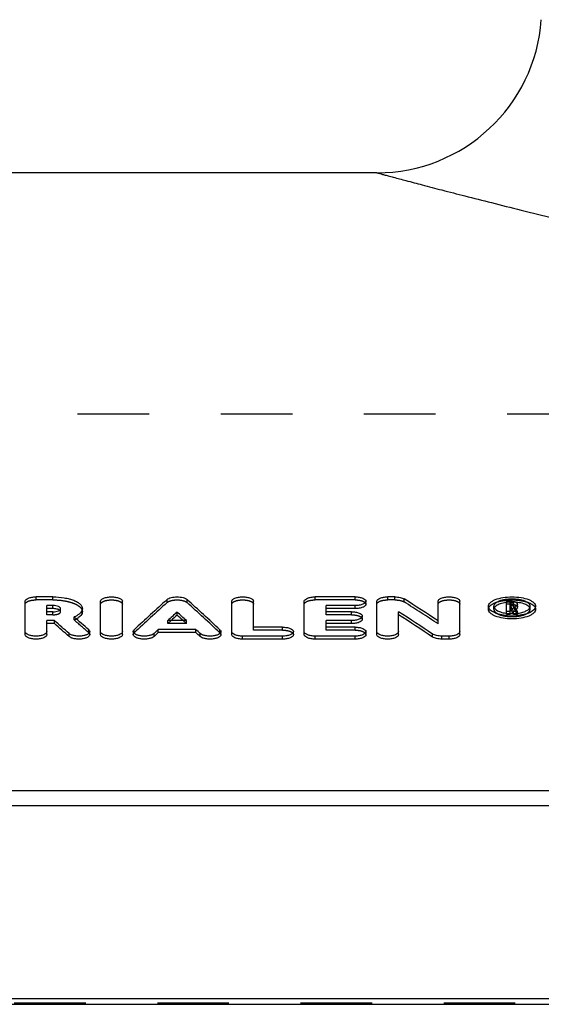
# Model space of a CAD drawing. Header units: millimetres. Extents: x 0 to 1000, y 0 to 1000.
# Tile 2 of 3: x 345 to 393, y 558 to 648. Entities that reach past the tile are written whole.
import ezdxf

# ---------------------------------------------------------------- set-up
doc = ezdxf.new("R2010")
doc.units = ezdxf.units.MM
doc.header["$LTSCALE"] = 65.185185
doc.linetypes.add('HIDDEN', pattern=[0.2, 0.1, -0.1])
for name, color, linetype in [('KOERPER', 7, 'CONTINUOUS'), ('KONST.EL_MIT_GEO', 7, 'CONTINUOUS'), ('RUNDUNG', 7, 'CONTINUOUS')]:
    doc.layers.add(name, color=color, linetype=linetype)

msp = doc.modelspace()

# ---------------------------------------------------------------- linework, layer by layer
at = {"layer": 'KOERPER', "color": 7, "linetype": 'Continuous'}
msp.add_line((377.554, 634), (322.5, 634), dxfattribs=at)
at = {"layer": 'KOERPER', "color": 8, "linetype": 'HIDDEN'}
msp.add_line((422, 612), (293, 612), dxfattribs=at)
at = {"layer": 'KONST.EL_MIT_GEO', "color": 7, "linetype": 'Continuous'}
for p, q in [((345.519, 591.912), (345.519, 594.957)), ((348.048, 595.352), (346.51, 595.352)), ((352.391, 591.912), (352.391, 594.956)), ((354.372, 591.912), (354.372, 594.956)), ((364.335, 591.912), (364.335, 594.956)), ((366.316, 592.593), (366.316, 594.956)), ((370.939, 591.912), (370.939, 594.957)), ((375.561, 595.352), (371.929, 595.352)), ((376.552, 594.682), (376.552, 594.957)), ((377.542, 591.912), (377.542, 594.957)), ((379.193, 595.352), (378.533, 595.352)), ((383.124, 593.17), (383.124, 594.956)), ((385.105, 591.912), (385.105, 594.956)), ((389.355, 593.857), (389.355, 594.956)), ((389.767, 594.956), (389.355, 594.956)), ((347.5, 593.994), (347.5, 594.559)), ((348.048, 594.559), (347.5, 594.559)), ((348.048, 594.285), (347.5, 594.285)), ((348.048, 594.285), (348.048, 594.559)), ((350.731, 594.003), (350.731, 594.277)), ((372.92, 593.994), (372.92, 594.559)), ((375.561, 594.559), (372.92, 594.559)), ((375.561, 594.285), (372.92, 594.285)), ((375.561, 594.285), (375.561, 594.559)), ((387.704, 594.218), (387.704, 594.492)), ((389.685, 594.548), (389.685, 594.824)), ((389.767, 594.824), (389.685, 594.824)), ((389.767, 594.548), (389.685, 594.548)), ((389.685, 593.829), (389.685, 594.416)), ((389.787, 594.416), (389.685, 594.416)), ((389.787, 594.141), (389.685, 594.141)), ((389.767, 594.549), (389.767, 594.824)), ((389.787, 594.141), (389.787, 594.416)), ((390.015, 594.648), (390.015, 594.724)), ((390.345, 594.373), (390.345, 594.724)), ((392, 594.218), (392, 594.492)), ((348.048, 593.994), (347.5, 593.994)), ((347.5, 591.912), (347.5, 593.188)), ((348.177, 593.188), (347.5, 593.188)), ((348.177, 592.915), (348.177, 593.188)), ((360.196, 593.188), (358.511, 593.188)), ((359.353, 593.693), (359.353, 593.967)), ((375.231, 593.994), (372.92, 593.994)), ((372.92, 592.593), (372.92, 593.188)), ((375.231, 593.188), (372.92, 593.188)), ((375.231, 592.915), (375.231, 593.188)), ((376.222, 593.318), (376.222, 593.592)), ((379.524, 591.912), (379.524, 593.992)), ((389.685, 594.026), (389.355, 594.026)), ((390.001, 593.829), (390.001, 594.026)), ((390.34, 594.026), (390.001, 594.026)), ((390.34, 593.856), (390.34, 594.026)), ((348.177, 592.915), (347.5, 592.915)), ((357.639, 592.102), (357.639, 592.376)), ((361.068, 592.376), (357.639, 592.376)), ((361.068, 592.102), (361.068, 592.376)), ((368.958, 592.593), (366.316, 592.593)), ((375.231, 592.915), (372.92, 592.915)), ((375.561, 592.593), (372.92, 592.593)), ((349.512, 591.739), (349.512, 592.012)), ((351.4, 591.911), (351.4, 592.184)), ((355.362, 592.184), (355.362, 591.911)), ((357.26, 591.747), (357.259, 592.019)), ((361.068, 592.102), (357.639, 592.102)), ((361.447, 591.747), (361.448, 592.019)), ((363.344, 591.911), (363.344, 592.184)), ((365.325, 591.502), (365.325, 591.775)), ((368.958, 591.775), (365.325, 591.775)), ((368.958, 591.502), (365.325, 591.502)), ((368.958, 591.502), (368.958, 591.775)), ((369.948, 591.912), (369.948, 592.185)), ((371.929, 591.502), (371.929, 591.775)), ((375.561, 591.775), (371.929, 591.775)), ((375.561, 591.502), (371.929, 591.502)), ((375.561, 591.502), (375.561, 591.775)), ((376.552, 591.912), (376.552, 592.185)), ((382.614, 591.695), (382.614, 591.968)), ((383.454, 591.502), (383.454, 591.775)), ((384.115, 591.775), (383.454, 591.775)), ((384.115, 591.502), (383.454, 591.502)), ((384.115, 591.502), (384.115, 591.775))]:
    msp.add_line(p, q, dxfattribs=at)
at = {"layer": 'KONST.EL_MIT_GEO', "color": 8, "linetype": 'HIDDEN'}
for p, q in [((346.51, 595.076), (346.51, 595.352)), ((348.048, 595.076), (346.51, 595.076)), ((348.048, 595.076), (348.048, 595.352)), ((358.447, 594.841), (358.447, 595.116)), ((360.26, 594.841), (360.26, 595.116)), ((371.929, 595.076), (371.929, 595.352)), ((375.561, 595.076), (371.929, 595.076)), ((375.561, 595.076), (375.561, 595.352)), ((378.533, 595.076), (378.533, 595.352)), ((379.193, 595.076), (378.533, 595.076)), ((379.193, 595.076), (379.193, 595.352)), ((380.033, 594.891), (380.033, 595.166)), ((389.767, 594.824), (389.767, 594.956)), ((348.75, 594.002), (348.75, 594.277)), ((388.201, 594.218), (388.201, 594.492)), ((389.767, 594.681), (389.355, 594.681)), ((389.685, 594.416), (389.685, 594.548)), ((389.767, 594.274), (389.685, 594.274)), ((389.767, 594.274), (389.767, 594.548)), ((390.015, 594.373), (390.015, 594.648)), ((390.102, 594.184), (390.102, 594.459)), ((391.503, 594.218), (391.503, 594.492)), ((347.5, 593.719), (347.5, 593.994)), ((348.048, 593.719), (347.5, 593.719)), ((348.048, 593.719), (348.048, 593.994)), ((349.98, 593.249), (349.98, 593.523)), ((358.511, 592.915), (358.511, 593.188)), ((358.511, 592.915), (358.806, 593.188)), ((360.196, 592.915), (359.9, 593.188)), ((360.196, 592.915), (360.196, 593.188)), ((372.92, 593.719), (372.92, 593.994)), ((375.231, 593.719), (372.92, 593.719)), ((375.231, 593.719), (375.231, 593.994)), ((383.124, 592.896), (383.124, 593.17)), ((389.355, 593.752), (389.355, 593.857)), ((389.685, 593.752), (389.355, 593.752)), ((389.685, 593.752), (389.685, 593.829)), ((390.001, 593.752), (390.001, 593.829)), ((390.339, 593.752), (390.001, 593.752)), ((390.34, 593.752), (390.34, 593.856)), ((351.307, 592.084), (351.307, 592.358)), ((355.446, 592.076), (355.446, 592.349)), ((360.196, 592.915), (358.511, 592.915)), ((363.26, 592.076), (363.26, 592.349)), ((366.316, 592.319), (366.316, 592.593)), ((368.958, 592.319), (366.316, 592.319)), ((368.958, 592.319), (368.958, 592.593)), ((372.92, 592.319), (372.92, 592.593)), ((375.561, 592.319), (372.92, 592.319)), ((375.561, 592.319), (375.561, 592.593))]:
    msp.add_line(p, q, dxfattribs=at)
at = {"layer": 'KONST.EL_MIT_GEO', "color": 7, "linetype": 'Continuous'}
for centre, radius, start, end in [((528.76, 407.388), 253.473, 132.21533, 133.13792), ((189.947, 407.388), 253.472, 46.86207, 47.78459), ((195.989, 306.865), 342.037, 56.83046, 57.44681), ((389.804, 591.272), 3.604, 97.16851, 98.02948), ((389.767, 595.157), 0.609, 270.00229, 272.44599), ((389.878, 591.11), 3.767, 82.4971, 84.56723), ((390.25, 594.373), 0.0948, 348.7435, 359.95232), ((172.251, 392.287), 267.042, 48.41001, 48.7918), ((175.339, 393.313), 265.675, 48.52122, 48.90217), ((530.748, 407.591), 253.204, 132.60205, 132.86169), ((530.267, 407.72), 252.581, 132.58375, 132.75252), ((187.959, 407.591), 253.204, 47.13831, 47.39795), ((188.44, 407.72), 252.581, 47.24748, 47.41625), ((191.296, 303.249), 346.354, 56.46973, 57.08092), ((191.369, 302.903), 346.375, 56.48649, 57.09752), ((389.838, 598.637), 5.013, 263.14984, 267.36048), ((389.847, 597.758), 3.932, 263.46608, 269.36104), ((389.852, 598.864), 5.24, 267.32093, 274.11521), ((172.349, 391.998), 266.989, 48.42808, 48.80985)]:
    msp.add_arc(centre, radius, start, end, dxfattribs=at)
at = {"layer": 'KONST.EL_MIT_GEO', "color": 8, "linetype": 'HIDDEN'}
for centre, radius, start, end in [((528.659, 407.105), 253.41, 132.19729, 133.11976), ((190.048, 407.105), 253.41, 46.88024, 47.80271), ((196.059, 306.516), 342.062, 56.84713, 57.46332), ((388.473, 594.218), 0.272, 171.24508, 180.00005), ((389.829, 591.067), 3.811, 95.02276, 97.15913), ((389.844, 590.907), 3.971, 93.57645, 95.0317), ((389.852, 590.762), 4.117, 87.91127, 93.55956), ((389.768, 593.931), 0.617, 87.61196, 90.00835), ((389.858, 590.889), 3.989, 85.03177, 87.93807), ((389.867, 591), 3.878, 84.55739, 85.02098), ((389.992, 594.679), 0.504, 294.8513, 297.77586), ((391.231, 594.218), 0.272, 0.00028, 8.75066), ((348.942, 595.713), 2.674, 292.84059, 295.22134), ((175.436, 393.023), 265.624, 48.53928, 48.92021), ((349.099, 595.38), 2.305, 295.22049, 297.84266), ((349.178, 595.228), 2.135, 297.87403, 298.10987)]:
    msp.add_arc(centre, radius, start, end, dxfattribs=at)
at = {"layer": 'KONST.EL_MIT_GEO', "color": 7, "linetype": 'Continuous'}
for centre, major_axis, ratio, start_param, end_param in [((390.001, 162), (-44.096, 472.217), 0.201095, -0.434737, -0.432692), ((390.001, 162), (-44.068, 471.917), 0.201095, 5.848845, 5.850493), ((390.34, 162), (-44.096, 472.217), 0.201095, -0.434737, -0.432466), ((357.259, 162), (101.293, 470.683), 0.385523, 0.507304, 0.509134), ((361.447, 162), (-101.293, 470.683), 0.385523, -0.509135, -0.507304), ((357.259, 162), (101.229, 470.384), 0.385523, 0.507304, 0.509129), ((361.447, 162), (-101.229, 470.384), 0.385523, -0.509129, -0.507304)]:
    msp.add_ellipse(centre, major_axis=major_axis, ratio=ratio, start_param=start_param, end_param=end_param, dxfattribs=at)
at = {"layer": 'KONST.EL_MIT_GEO', "color": 8, "linetype": 'HIDDEN'}
for centre, end_param in [((390.34, 162), -0.432466), ((390.001, 162), -0.43434)]:
    msp.add_ellipse(centre, major_axis=(-44.068, 471.917), ratio=0.201095, start_param=-0.434737, end_param=end_param, dxfattribs=at)
at = {"layer": 'KONST.EL_MIT_GEO', "color": 7, "linetype": 'Continuous'}
for points, knots in [([(345.519, 594.957), (345.519, 595.091), (345.799, 595.254), (346.139, 595.331), (346.383, 595.352), (346.51, 595.352)], [0, 0, 0, 0, 0.361044, 0.659093, 1, 1, 1, 1]), ([(348.048, 595.352), (348.392, 595.352), (348.895, 595.315), (349.526, 595.183), (349.931, 595.053), (350.266, 594.895), (350.522, 594.713), (350.688, 594.507), (350.731, 594.349), (350.731, 594.277)], [0, 0, 0, 0, 0.334123, 0.48795, 0.6267, 0.747044, 0.847539, 0.929653, 1, 1, 1, 1]), ([(352.391, 594.956), (352.39, 595.013), (352.448, 595.104), (352.562, 595.183), (352.739, 595.267), (353.017, 595.334), (353.381, 595.361), (353.746, 595.334), (354.023, 595.267), (354.201, 595.183), (354.314, 595.104), (354.372, 595.013), (354.372, 594.956)], [0, 0, 0, 0, 0.074628, 0.12499, 0.185402, 0.332165, 0.500002, 0.667841, 0.814602, 0.87501, 0.925374, 1, 1, 1, 1]), ([(358.447, 595.116), (358.491, 595.156), (358.61, 595.226), (358.912, 595.326), (359.354, 595.37), (359.795, 595.326), (360.097, 595.226), (360.216, 595.156), (360.26, 595.116)], [0, 0, 0, 0, 0.09435, 0.213568, 0.500083, 0.786551, 0.905712, 1, 1, 1, 1]), ([(364.335, 594.956), (364.335, 595.013), (364.392, 595.104), (364.506, 595.183), (364.683, 595.267), (364.961, 595.334), (365.325, 595.361), (365.69, 595.334), (365.968, 595.267), (366.145, 595.183), (366.259, 595.104), (366.316, 595.013), (366.316, 594.956)], [0, 0, 0, 0, 0.074628, 0.12499, 0.185402, 0.332165, 0.500002, 0.667841, 0.814602, 0.87501, 0.925374, 1, 1, 1, 1]), ([(370.939, 594.957), (370.939, 595.091), (371.219, 595.254), (371.559, 595.331), (371.802, 595.352), (371.929, 595.352)], [0, 0, 0, 0, 0.361044, 0.659093, 1, 1, 1, 1]), ([(375.561, 595.352), (375.688, 595.352), (375.932, 595.331), (376.272, 595.254), (376.552, 595.091), (376.552, 594.957)], [0, 0, 0, 0, 0.340874, 0.638945, 1, 1, 1, 1]), ([(376.552, 594.957), (376.552, 594.9), (376.495, 594.809), (376.381, 594.73), (376.204, 594.645), (375.926, 594.578), (375.688, 594.559), (375.561, 594.559)], [0, 0, 0, 0, 0.14938, 0.250207, 0.371074, 0.664545, 1, 1, 1, 1]), ([(377.542, 594.957), (377.542, 595.091), (377.822, 595.254), (378.163, 595.331), (378.406, 595.352), (378.533, 595.352)], [0, 0, 0, 0, 0.361044, 0.659093, 1, 1, 1, 1]), ([(379.193, 595.352), (379.354, 595.352), (379.643, 595.324), (379.925, 595.235), (380.033, 595.166)], [0, 0, 0, 0, 0.55662, 1, 1, 1, 1]), ([(383.124, 594.956), (383.124, 595.013), (383.181, 595.104), (383.295, 595.183), (383.473, 595.267), (383.75, 595.334), (384.115, 595.361), (384.479, 595.334), (384.757, 595.267), (384.934, 595.183), (385.048, 595.104), (385.106, 595.013), (385.105, 594.956)], [0, 0, 0, 0, 0.074628, 0.12499, 0.185402, 0.332165, 0.500002, 0.667841, 0.814602, 0.87501, 0.925374, 1, 1, 1, 1]), ([(387.704, 594.492), (387.704, 594.55), (387.738, 594.676), (387.872, 594.84), (388.076, 594.986), (388.459, 595.167), (389.061, 595.313), (389.852, 595.372), (390.643, 595.313), (391.245, 595.167), (391.628, 594.986), (391.832, 594.84), (391.966, 594.676), (392, 594.55), (392, 594.492)], [0, 0, 0, 0, 0.035121, 0.076165, 0.126408, 0.186616, 0.332804, 0.499998, 0.667193, 0.813382, 0.87359, 0.923835, 0.964879, 1, 1, 1, 1]), ([(391.503, 594.492), (391.503, 594.537), (391.477, 594.634), (391.374, 594.76), (391.217, 594.872), (390.922, 595.011), (390.46, 595.124), (389.852, 595.169), (389.244, 595.124), (388.781, 595.011), (388.487, 594.872), (388.33, 594.76), (388.227, 594.634), (388.201, 594.537), (388.201, 594.492)], [0, 0, 0, 0, 0.035122, 0.076178, 0.126433, 0.186649, 0.332831, 0.500002, 0.667171, 0.813352, 0.873568, 0.923821, 0.964878, 1, 1, 1, 1]), ([(389.767, 594.956), (389.841, 594.956), (389.983, 594.944), (390.182, 594.899), (390.345, 594.803), (390.345, 594.724)], [0, 0, 0, 0, 0.340709, 0.638628, 1, 1, 1, 1]), ([(348.75, 594.277), (348.75, 594.373), (348.552, 594.49), (348.311, 594.545), (348.138, 594.559), (348.048, 594.559)], [0, 0, 0, 0, 0.361975, 0.659649, 1, 1, 1, 1]), ([(348.513, 594.214), (348.48, 594.226), (348.329, 594.269), (348.17, 594.285), (348.048, 594.285)], [0, 0, 0, 0, 0.222249, 1, 1, 1, 1]), ([(348.048, 593.994), (348.138, 593.994), (348.311, 594.008), (348.552, 594.064), (348.75, 594.181), (348.75, 594.277)], [0, 0, 0, 0, 0.340193, 0.637835, 1, 1, 1, 1]), ([(348.661, 594.14), (348.651, 594.147), (348.605, 594.177), (348.553, 594.2), (348.513, 594.214)], [0, 0, 0, 0, 0.226236, 1, 1, 1, 1]), ([(350.731, 594.277), (350.731, 594.206), (350.678, 594.005), (350.407, 593.73), (350.138, 593.59), (349.98, 593.523)], [0, 0, 0, 0, 0.190149, 0.537882, 1, 1, 1, 1]), ([(376.552, 594.682), (376.552, 594.625), (376.494, 594.534), (376.38, 594.454), (376.204, 594.371), (375.927, 594.303), (375.689, 594.285), (375.561, 594.285)], [0, 0, 0, 0, 0.149094, 0.251363, 0.371424, 0.661364, 1, 1, 1, 1]), ([(389.24, 593.66), (389.032, 593.685), (388.732, 593.741), (388.365, 593.862), (388.137, 593.964), (387.952, 594.081), (387.78, 594.236), (387.703, 594.394), (387.704, 594.492)], [0, 0, 0, 0, 0.339233, 0.490018, 0.624718, 0.741931, 0.841751, 1, 1, 1, 1]), ([(392, 594.218), (392, 594.16), (391.965, 594.032), (391.831, 593.868), (391.627, 593.721), (391.245, 593.538), (390.642, 593.389), (389.852, 593.329), (389.061, 593.389), (388.459, 593.538), (388.076, 593.721), (387.872, 593.868), (387.738, 594.033), (387.704, 594.16), (387.704, 594.218)], [0, 0, 0, 0, 0.035258, 0.076691, 0.126666, 0.186855, 0.333313, 0.500185, 0.666645, 0.813351, 0.873313, 0.923416, 0.9649, 1, 1, 1, 1]), ([(388.201, 594.492), (388.2, 594.319), (388.439, 594.126), (388.716, 594.006), (389.005, 593.911), (389.237, 593.87), (389.4, 593.851)], [0, 0, 0, 0, 0.366139, 0.502892, 0.655958, 1, 1, 1, 1]), ([(388.399, 594.532), (388.381, 594.519), (388.318, 594.468), (388.264, 594.406), (388.237, 594.355)], [0, 0, 0, 0, 0.276158, 1, 1, 1, 1]), ([(389.301, 594.841), (389.124, 594.816), (388.81, 594.748), (388.512, 594.616), (388.399, 594.532)], [0, 0, 0, 0, 0.558783, 1, 1, 1, 1]), ([(389.994, 594.765), (389.969, 594.787), (389.891, 594.815), (389.812, 594.824), (389.767, 594.824)], [0, 0, 0, 0, 0.425961, 1, 1, 1, 1]), ([(389.793, 594.549), (389.844, 594.551), (389.921, 594.561), (390.006, 594.608), (390.014, 594.638)], [0, 0, 0, 0, 0.62044, 1, 1, 1, 1]), ([(390.015, 594.724), (390.015, 594.735), (390.008, 594.751), (389.997, 594.762), (389.994, 594.765)], [0, 0, 0, 0, 0.710973, 1, 1, 1, 1]), ([(390.014, 594.638), (390.014, 594.639), (390.015, 594.643), (390.015, 594.646), (390.015, 594.648)], [0, 0, 0, 0, 0.503942, 1, 1, 1, 1]), ([(390.231, 594.509), (390.222, 594.504), (390.18, 594.484), (390.136, 594.468), (390.102, 594.459)], [0, 0, 0, 0, 0.228901, 1, 1, 1, 1]), ([(390.338, 594.337), (390.334, 594.327), (390.308, 594.282), (390.263, 594.251), (390.227, 594.232)], [0, 0, 0, 0, 0.206726, 1, 1, 1, 1]), ([(392, 594.492), (392.001, 594.243), (391.633, 593.979), (391.228, 593.821), (390.803, 593.701), (390.463, 593.654), (390.228, 593.638)], [0, 0, 0, 0, 0.363524, 0.501933, 0.656455, 1, 1, 1, 1]), ([(390.338, 594.61), (390.334, 594.601), (390.309, 594.558), (390.266, 594.528), (390.231, 594.509)], [0, 0, 0, 0, 0.208235, 1, 1, 1, 1]), ([(391.305, 594.532), (391.188, 594.618), (390.879, 594.754), (390.554, 594.821), (390.37, 594.845)], [0, 0, 0, 0, 0.439139, 1, 1, 1, 1]), ([(390.405, 593.864), (390.555, 593.886), (390.77, 593.93), (391.035, 594.025), (391.29, 594.144), (391.504, 594.33), (391.503, 594.492)], [0, 0, 0, 0, 0.343665, 0.495706, 0.63144, 1, 1, 1, 1]), ([(391.467, 594.355), (391.458, 594.371), (391.415, 594.439), (391.355, 594.495), (391.305, 594.532)], [0, 0, 0, 0, 0.225671, 1, 1, 1, 1]), ([(350.731, 594.003), (350.731, 593.943), (350.704, 593.816), (350.591, 593.642), (350.413, 593.48), (350.266, 593.389), (350.184, 593.346)], [0, 0, 0, 0, 0.199615, 0.422004, 0.687481, 1, 1, 1, 1]), ([(375.231, 593.994), (375.358, 593.994), (375.601, 593.973), (375.943, 593.895), (376.222, 593.727), (376.222, 593.592)], [0, 0, 0, 0, 0.339802, 0.63724, 1, 1, 1, 1]), ([(376.222, 593.592), (376.222, 593.457), (375.944, 593.289), (375.601, 593.21), (375.358, 593.188), (375.231, 593.188)], [0, 0, 0, 0, 0.363026, 0.660415, 1, 1, 1, 1]), ([(376.222, 593.318), (376.222, 593.182), (375.945, 593.015), (375.603, 592.936), (375.359, 592.915), (375.231, 592.915)], [0, 0, 0, 0, 0.363327, 0.657154, 1, 1, 1, 1]), ([(389.803, 593.826), (389.854, 593.825), (390.055, 593.827), (390.257, 593.843), (390.405, 593.864)], [0, 0, 0, 0, 0.253765, 1, 1, 1, 1]), ([(351.307, 592.358), (351.322, 592.345), (351.369, 592.298), (351.4, 592.231), (351.4, 592.184)], [0, 0, 0, 0, 0.289728, 1, 1, 1, 1]), ([(355.362, 592.184), (355.362, 592.198), (355.37, 592.262), (355.411, 592.316), (355.446, 592.349)], [0, 0, 0, 0, 0.226829, 1, 1, 1, 1]), ([(363.26, 592.349), (363.274, 592.337), (363.317, 592.292), (363.344, 592.229), (363.344, 592.184)], [0, 0, 0, 0, 0.286845, 1, 1, 1, 1]), ([(368.958, 592.593), (369.084, 592.593), (369.328, 592.572), (369.671, 592.492), (369.948, 592.321), (369.948, 592.185)], [0, 0, 0, 0, 0.338719, 0.635517, 1, 1, 1, 1]), ([(375.561, 592.593), (375.688, 592.593), (375.931, 592.572), (376.275, 592.492), (376.552, 592.321), (376.552, 592.185)], [0, 0, 0, 0, 0.338719, 0.635517, 1, 1, 1, 1]), ([(347.5, 592.185), (347.501, 592.048), (347.224, 591.877), (346.879, 591.796), (346.51, 591.763), (346.14, 591.796), (345.796, 591.877), (345.518, 592.048), (345.519, 592.185)], [0, 0, 0, 0, 0.182371, 0.330747, 0.500001, 0.669256, 0.817632, 1, 1, 1, 1]), ([(347.5, 591.912), (347.5, 591.775), (347.223, 591.603), (346.879, 591.523), (346.509, 591.49), (346.141, 591.523), (345.796, 591.603), (345.519, 591.775), (345.519, 591.912)], [0, 0, 0, 0, 0.182095, 0.331723, 0.49974, 0.668797, 0.817655, 1, 1, 1, 1]), ([(351.4, 592.184), (351.4, 592.072), (351.2, 591.916), (350.921, 591.827), (350.616, 591.776), (350.294, 591.77), (349.982, 591.807), (349.718, 591.882), (349.567, 591.963), (349.512, 592.012)], [0, 0, 0, 0, 0.162483, 0.290677, 0.441701, 0.602326, 0.757577, 0.89342, 1, 1, 1, 1]), ([(351.4, 591.911), (351.4, 591.799), (351.2, 591.643), (350.924, 591.554), (350.619, 591.503), (350.297, 591.497), (349.985, 591.533), (349.719, 591.608), (349.568, 591.689), (349.512, 591.739)], [0, 0, 0, 0, 0.161779, 0.290301, 0.439208, 0.602147, 0.756155, 0.891978, 1, 1, 1, 1]), ([(354.372, 592.185), (354.373, 592.048), (354.095, 591.877), (353.751, 591.796), (353.381, 591.763), (353.012, 591.796), (352.667, 591.877), (352.39, 592.048), (352.391, 592.185)], [0, 0, 0, 0, 0.182371, 0.330747, 0.500001, 0.669256, 0.817632, 1, 1, 1, 1]), ([(354.372, 591.912), (354.372, 591.775), (354.095, 591.603), (353.75, 591.523), (353.381, 591.49), (353.012, 591.523), (352.667, 591.603), (352.391, 591.775), (352.391, 591.912)], [0, 0, 0, 0, 0.182095, 0.331723, 0.49974, 0.668797, 0.817655, 1, 1, 1, 1]), ([(357.259, 592.019), (357.206, 591.969), (357.056, 591.886), (356.793, 591.809), (356.48, 591.771), (356.155, 591.775), (355.848, 591.825), (355.566, 591.914), (355.363, 592.071), (355.362, 592.184)], [0, 0, 0, 0, 0.105094, 0.240025, 0.395086, 0.556107, 0.707851, 0.836823, 1, 1, 1, 1]), ([(357.26, 591.747), (357.206, 591.696), (357.056, 591.613), (356.792, 591.536), (356.479, 591.498), (356.155, 591.502), (355.846, 591.553), (355.566, 591.641), (355.362, 591.798), (355.362, 591.911)], [0, 0, 0, 0, 0.10662, 0.240504, 0.395375, 0.558166, 0.707557, 0.837854, 1, 1, 1, 1]), ([(363.344, 591.911), (363.344, 591.798), (363.141, 591.641), (362.861, 591.553), (362.552, 591.502), (362.228, 591.498), (361.915, 591.536), (361.651, 591.613), (361.501, 591.696), (361.447, 591.747)], [0, 0, 0, 0, 0.162461, 0.29204, 0.441676, 0.605021, 0.758921, 0.893668, 1, 1, 1, 1]), ([(363.344, 592.184), (363.344, 592.071), (363.141, 591.914), (362.859, 591.825), (362.552, 591.775), (362.227, 591.771), (361.915, 591.809), (361.651, 591.886), (361.502, 591.969), (361.448, 592.019)], [0, 0, 0, 0, 0.163157, 0.292104, 0.443844, 0.604868, 0.759945, 0.894921, 1, 1, 1, 1]), ([(365.325, 591.775), (365.198, 591.775), (364.955, 591.796), (364.611, 591.877), (364.335, 592.048), (364.335, 592.185)], [0, 0, 0, 0, 0.338533, 0.635243, 1, 1, 1, 1]), ([(365.325, 591.502), (365.198, 591.502), (364.955, 591.523), (364.611, 591.604), (364.335, 591.775), (364.335, 591.912)], [0, 0, 0, 0, 0.33903, 0.63571, 1, 1, 1, 1]), ([(369.948, 592.185), (369.948, 592.048), (369.672, 591.877), (369.328, 591.796), (369.084, 591.775), (368.958, 591.775)], [0, 0, 0, 0, 0.364749, 0.661497, 1, 1, 1, 1]), ([(369.948, 591.912), (369.948, 591.775), (369.673, 591.604), (369.329, 591.523), (369.086, 591.502), (368.958, 591.502)], [0, 0, 0, 0, 0.36504, 0.658237, 1, 1, 1, 1]), ([(371.929, 591.775), (371.802, 591.775), (371.559, 591.796), (371.215, 591.877), (370.938, 592.048), (370.939, 592.185)], [0, 0, 0, 0, 0.338533, 0.635243, 1, 1, 1, 1]), ([(371.929, 591.502), (371.802, 591.502), (371.559, 591.523), (371.215, 591.604), (370.939, 591.775), (370.939, 591.912)], [0, 0, 0, 0, 0.33903, 0.63571, 1, 1, 1, 1]), ([(376.552, 592.185), (376.552, 592.048), (376.275, 591.877), (375.932, 591.796), (375.688, 591.775), (375.561, 591.775)], [0, 0, 0, 0, 0.364749, 0.661497, 1, 1, 1, 1]), ([(376.552, 591.912), (376.552, 591.775), (376.276, 591.604), (375.933, 591.523), (375.689, 591.502), (375.561, 591.502)], [0, 0, 0, 0, 0.36504, 0.658237, 1, 1, 1, 1]), ([(379.524, 592.185), (379.524, 592.048), (379.247, 591.877), (378.903, 591.796), (378.533, 591.763), (378.163, 591.796), (377.819, 591.877), (377.541, 592.048), (377.542, 592.185)], [0, 0, 0, 0, 0.182371, 0.330747, 0.500001, 0.669256, 0.817632, 1, 1, 1, 1]), ([(379.524, 591.912), (379.524, 591.775), (379.247, 591.603), (378.902, 591.523), (378.533, 591.49), (378.164, 591.523), (377.819, 591.603), (377.542, 591.775), (377.542, 591.912)], [0, 0, 0, 0, 0.182095, 0.331723, 0.49974, 0.668797, 0.817655, 1, 1, 1, 1]), ([(383.454, 591.775), (383.293, 591.775), (383.004, 591.803), (382.721, 591.896), (382.614, 591.968)], [0, 0, 0, 0, 0.555469, 1, 1, 1, 1]), ([(383.454, 591.502), (383.293, 591.502), (383.004, 591.53), (382.722, 591.623), (382.614, 591.695)], [0, 0, 0, 0, 0.55492, 1, 1, 1, 1]), ([(385.105, 592.185), (385.105, 592.048), (384.829, 591.877), (384.485, 591.796), (384.241, 591.775), (384.115, 591.775)], [0, 0, 0, 0, 0.364785, 0.661491, 1, 1, 1, 1]), ([(385.105, 591.912), (385.105, 591.775), (384.829, 591.604), (384.485, 591.523), (384.242, 591.502), (384.115, 591.502)], [0, 0, 0, 0, 0.365292, 0.66078, 1, 1, 1, 1])]:
    msp.add_open_spline(points, degree=3, knots=knots, dxfattribs=at)
at = {"layer": 'KONST.EL_MIT_GEO', "color": 8, "linetype": 'HIDDEN'}
for points, knots in [([(345.519, 594.681), (345.519, 594.816), (345.799, 594.979), (346.139, 595.056), (346.383, 595.076), (346.51, 595.076)], [0, 0, 0, 0, 0.361591, 0.658415, 1, 1, 1, 1]), ([(348.048, 595.076), (348.392, 595.076), (348.895, 595.039), (349.525, 594.908), (349.93, 594.779), (350.266, 594.621), (350.521, 594.438), (350.688, 594.234), (350.731, 594.075), (350.731, 594.003)], [0, 0, 0, 0, 0.334875, 0.487437, 0.626165, 0.747296, 0.847181, 0.929138, 1, 1, 1, 1]), ([(352.391, 594.681), (352.391, 594.739), (352.449, 594.83), (352.563, 594.908), (352.74, 594.992), (353.017, 595.058), (353.381, 595.086), (353.745, 595.058), (354.022, 594.992), (354.199, 594.908), (354.313, 594.83), (354.372, 594.739), (354.372, 594.681)], [0, 0, 0, 0, 0.07567, 0.125716, 0.18509, 0.333109, 0.499731, 0.667385, 0.814641, 0.873997, 0.924441, 1, 1, 1, 1]), ([(358.447, 594.841), (358.491, 594.881), (358.61, 594.95), (358.912, 595.051), (359.353, 595.095), (359.794, 595.051), (360.096, 594.951), (360.215, 594.881), (360.26, 594.841)], [0, 0, 0, 0, 0.094885, 0.213203, 0.499778, 0.786544, 0.90503, 1, 1, 1, 1]), ([(364.335, 594.681), (364.335, 594.739), (364.393, 594.83), (364.507, 594.908), (364.684, 594.992), (364.961, 595.058), (365.326, 595.086), (365.69, 595.058), (365.966, 594.992), (366.143, 594.908), (366.257, 594.83), (366.316, 594.739), (366.316, 594.681)], [0, 0, 0, 0, 0.07567, 0.125716, 0.18509, 0.333109, 0.499731, 0.667385, 0.814641, 0.873997, 0.924441, 1, 1, 1, 1]), ([(370.939, 594.681), (370.939, 594.816), (371.219, 594.979), (371.559, 595.056), (371.802, 595.076), (371.929, 595.076)], [0, 0, 0, 0, 0.361591, 0.658415, 1, 1, 1, 1]), ([(375.561, 595.076), (375.69, 595.076), (375.933, 595.056), (376.273, 594.978), (376.552, 594.816), (376.552, 594.682)], [0, 0, 0, 0, 0.344806, 0.63849, 1, 1, 1, 1]), ([(377.542, 594.681), (377.542, 594.816), (377.822, 594.979), (378.163, 595.056), (378.406, 595.076), (378.533, 595.076)], [0, 0, 0, 0, 0.361591, 0.658415, 1, 1, 1, 1]), ([(379.193, 595.076), (379.354, 595.076), (379.643, 595.049), (379.925, 594.96), (380.033, 594.891)], [0, 0, 0, 0, 0.556047, 1, 1, 1, 1]), ([(383.124, 594.681), (383.124, 594.739), (383.183, 594.83), (383.297, 594.908), (383.474, 594.992), (383.75, 595.058), (384.115, 595.086), (384.479, 595.058), (384.756, 594.992), (384.932, 594.908), (385.047, 594.83), (385.105, 594.739), (385.105, 594.681)], [0, 0, 0, 0, 0.07567, 0.125716, 0.18509, 0.333109, 0.499731, 0.667385, 0.814641, 0.873997, 0.924441, 1, 1, 1, 1]), ([(387.704, 594.218), (387.704, 594.276), (387.738, 594.402), (387.872, 594.566), (388.076, 594.712), (388.46, 594.892), (389.062, 595.038), (389.852, 595.097), (390.643, 595.038), (391.244, 594.892), (391.628, 594.711), (391.832, 594.566), (391.966, 594.402), (392, 594.275), (392, 594.218)], [0, 0, 0, 0, 0.035244, 0.076582, 0.126457, 0.186585, 0.333094, 0.500185, 0.666864, 0.813621, 0.873521, 0.923525, 0.964914, 1, 1, 1, 1]), ([(348.736, 594.059), (348.732, 594.066), (348.713, 594.098), (348.685, 594.123), (348.661, 594.14)], [0, 0, 0, 0, 0.219799, 1, 1, 1, 1]), ([(388.201, 594.218), (388.201, 594.173), (388.227, 594.075), (388.33, 593.949), (388.487, 593.836), (388.781, 593.696), (389.244, 593.582), (389.852, 593.535), (390.459, 593.581), (390.922, 593.696), (391.216, 593.836), (391.373, 593.949), (391.476, 594.075), (391.503, 594.173), (391.503, 594.218)], [0, 0, 0, 0, 0.035163, 0.076623, 0.126652, 0.186626, 0.333343, 0.49973, 0.666644, 0.813076, 0.873403, 0.923251, 0.964641, 1, 1, 1, 1]), ([(389.767, 594.681), (389.841, 594.681), (389.983, 594.669), (390.182, 594.624), (390.345, 594.528), (390.345, 594.449)], [0, 0, 0, 0, 0.339029, 0.637898, 1, 1, 1, 1]), ([(389.767, 594.274), (389.827, 594.274), (389.912, 594.279), (390.015, 594.339), (390.015, 594.373)], [0, 0, 0, 0, 0.636207, 1, 1, 1, 1]), ([(389.913, 594.53), (389.904, 594.532), (389.864, 594.542), (389.824, 594.547), (389.793, 594.548)], [0, 0, 0, 0, 0.237918, 1, 1, 1, 1]), ([(389.994, 594.49), (389.989, 594.494), (389.965, 594.512), (389.936, 594.523), (389.913, 594.53)], [0, 0, 0, 0, 0.206419, 1, 1, 1, 1]), ([(390.015, 594.449), (390.015, 594.461), (390.008, 594.476), (389.997, 594.487), (389.994, 594.49)], [0, 0, 0, 0, 0.713323, 1, 1, 1, 1]), ([(390.204, 594.221), (390.196, 594.217), (390.163, 594.203), (390.129, 594.191), (390.102, 594.184)], [0, 0, 0, 0, 0.232082, 1, 1, 1, 1]), ([(348.048, 593.719), (348.139, 593.719), (348.312, 593.734), (348.553, 593.79), (348.75, 593.907), (348.75, 594.002)], [0, 0, 0, 0, 0.344513, 0.637293, 1, 1, 1, 1]), ([(375.231, 593.719), (375.359, 593.719), (375.603, 593.698), (375.944, 593.619), (376.222, 593.453), (376.222, 593.318)], [0, 0, 0, 0, 0.343742, 0.636804, 1, 1, 1, 1]), ([(368.958, 592.319), (369.086, 592.319), (369.329, 592.298), (369.673, 592.218), (369.948, 592.048), (369.948, 591.912)], [0, 0, 0, 0, 0.342658, 0.63509, 1, 1, 1, 1]), ([(375.561, 592.319), (375.69, 592.319), (375.933, 592.298), (376.276, 592.218), (376.552, 592.048), (376.552, 591.912)], [0, 0, 0, 0, 0.342658, 0.63509, 1, 1, 1, 1]), ([(351.307, 592.084), (351.322, 592.071), (351.369, 592.025), (351.4, 591.958), (351.4, 591.911)], [0, 0, 0, 0, 0.292307, 1, 1, 1, 1]), ([(355.362, 591.911), (355.362, 591.925), (355.37, 591.988), (355.411, 592.043), (355.446, 592.076)], [0, 0, 0, 0, 0.22792, 1, 1, 1, 1]), ([(363.26, 592.076), (363.274, 592.064), (363.317, 592.019), (363.344, 591.955), (363.344, 591.911)], [0, 0, 0, 0, 0.289416, 1, 1, 1, 1])]:
    msp.add_open_spline(points, degree=3, knots=knots, dxfattribs=at)
for points in [[(348.75, 594.002), (348.75, 594.022), (348.745, 594.042), (348.736, 594.059)], [(388.237, 594.355), (388.221, 594.325), (388.209, 594.292), (388.204, 594.259)], [(391.5, 594.259), (391.495, 594.292), (391.483, 594.325), (391.467, 594.355)]]:
    msp.add_open_spline(points, degree=3, dxfattribs=at)
at = {"layer": 'KONST.EL_MIT_GEO', "color": 7, "linetype": 'Continuous'}
for points in [[(390.345, 594.648), (390.345, 594.635), (390.342, 594.622), (390.338, 594.61)], [(390.343, 594.355), (390.342, 594.348), (390.34, 594.342), (390.338, 594.337)]]:
    msp.add_open_spline(points, degree=3, dxfattribs=at)
at = {"layer": 'RUNDUNG', "color": 7, "linetype": 'Continuous'}
for p, q in [((343.453, 577.696), (678.547, 577.696)), ((343.453, 576.34), (678.547, 576.34)), ((331.486, 558.746), (690.514, 558.746)), ((331.487, 558.221), (690.513, 558.221))]:
    msp.add_line(p, q, dxfattribs=at)
at = {"layer": 'RUNDUNG', "color": 8, "linetype": 'HIDDEN'}
msp.add_line((331.486, 558.341), (690.512, 558.341), dxfattribs=at)
at = {"layer": 'RUNDUNG', "color": 7, "linetype": 'Continuous'}
msp.add_arc((377.554, 649), 15, 270, 356, dxfattribs=at)
msp.add_open_spline([(377.554, 634), (377.569, 633.999), (377.623, 633.978), (377.748, 633.95), (377.955, 633.891), (378.245, 633.814), (378.617, 633.713), (379.276, 633.536), (380.303, 633.262), (381.777, 632.873), (383.566, 632.405), (385.667, 631.864), (388.071, 631.254), (390.772, 630.583), (394.938, 629.57), (400.818, 628.196), (408.642, 626.479), (417.427, 624.695), (427.086, 622.911), (437.53, 621.193), (448.667, 619.607), (464.582, 617.715), (485.42, 616.03), (511, 615.328), (536.58, 616.03), (557.418, 617.715), (573.333, 619.607), (584.47, 621.193), (594.915, 622.911), (604.574, 624.695), (613.358, 626.479), (621.182, 628.196), (627.062, 629.57), (631.228, 630.583), (633.929, 631.254), (636.333, 631.864), (638.434, 632.405), (640.223, 632.873), (641.697, 633.262), (642.724, 633.536), (643.383, 633.713), (643.755, 633.814), (644.045, 633.891), (644.252, 633.95), (644.377, 633.978), (644.431, 633.999), (644.446, 634)], degree=3, knots=[0, 0, 0, 0, 0.000159, 0.000636, 0.00143, 0.002542, 0.003968, 0.005709, 0.010124, 0.015771, 0.022626, 0.030663, 0.039854, 0.050164, 0.061559, 0.08745, 0.117207, 0.150494, 0.186962, 0.226255, 0.268007, 0.311843, 0.404187, 0.5, 0.595813, 0.688157, 0.731993, 0.773746, 0.813038, 0.849506, 0.882793, 0.91255, 0.938441, 0.949836, 0.960146, 0.969337, 0.977374, 0.984229, 0.989876, 0.994291, 0.996032, 0.997458, 0.99857, 0.999364, 0.999841, 1, 1, 1, 1], dxfattribs=at)

doc.saveas('drawing.dxf')
